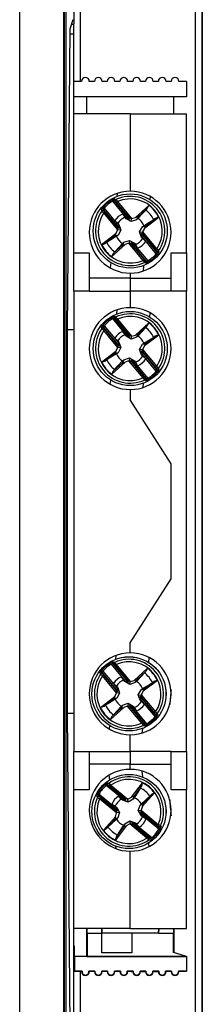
# Model space of a CAD drawing. Header units: millimetres. Extents: x 0 to 1189, y 0 to 841.
# Tile 9 of 20: x 380 to 395, y 568 to 645. Entities that reach past the tile are written whole.
import ezdxf

# ---------------------------------------------------------------- set-up
doc = ezdxf.new("R2010")
doc.units = ezdxf.units.MM

msp = doc.modelspace()

# ---------------------------------------------------------------- linework, layer by layer
at = {"color": 7, "linetype": 'Continuous', "lineweight": 25}
for p, q in [((394.655, 712.511), (394.655, 498.222)), ((394.122, 513.867), (394.122, 696.867)), ((394.615, 696.867), (394.615, 513.867)), ((383.867, 533.123), (383.867, 678.376)), ((380.367, 533.025), (380.367, 677.709)), ((383.821, 533.123), (383.821, 677.727)), ((383.983, 677.734), (383.983, 532.999)), ((384.615, 652.223), (384.615, 644.257)), ((384.534, 644.589), (384.288, 643.85)), ((384.288, 643.85), (384.083, 620.367)), ((384.615, 643.472), (384.615, 644.257)), ((384.285, 643.473), (384.615, 643.472)), ((384.615, 626.367), (384.615, 643.472)), ((385.215, 639.767), (384.615, 639.767)), ((386.215, 639.767), (385.815, 639.767)), ((387.215, 639.767), (386.815, 639.767)), ((388.215, 639.767), (387.815, 639.767)), ((389.215, 639.767), (388.815, 639.767)), ((390.215, 639.767), (389.815, 639.767)), ((391.215, 639.767), (390.815, 639.767)), ((392.215, 639.767), (391.815, 639.767)), ((393.415, 639.767), (392.815, 639.767)), ((393.415, 639.767), (393.415, 638.567)), ((393.415, 638.567), (384.615, 638.567)), ((385.615, 637.217), (385.615, 638.567)), ((392.415, 637.217), (392.415, 638.567)), ((389.015, 637.217), (384.615, 637.217)), ((389.015, 637.217), (389.015, 631.167)), ((389.015, 637.217), (393.415, 637.217)), ((393.415, 626.367), (393.415, 637.217)), ((386.898, 629.912), (386.973, 629.847)), ((386.973, 629.847), (388.087, 628.505)), ((387.593, 630.489), (387.644, 630.403)), ((388.757, 629.061), (387.644, 630.403)), ((387.757, 630.422), (388.97, 628.96)), ((387.864, 630.379), (387.757, 630.422)), ((387.935, 630.301), (388.012, 630.365)), ((388.922, 629.111), (387.935, 630.301)), ((388.012, 630.365), (389.118, 629.031)), ((389.423, 629.124), (390.467, 630.069)), ((386.933, 629.739), (386.956, 629.626)), ((388.146, 628.277), (386.933, 629.739)), ((386.942, 629.478), (387.019, 629.542)), ((388.049, 628.144), (386.942, 629.478)), ((387.019, 629.542), (388.006, 628.352)), ((388.436, 629.409), (388.663, 629.11)), ((388.607, 629.136), (388.436, 629.409)), ((388.688, 629.023), (388.607, 629.136)), ((388.688, 629.023), (388.663, 629.11)), ((388.663, 629.11), (388.757, 629.061)), ((389.105, 629.026), (388.922, 629.111)), ((388.97, 628.96), (388.922, 629.111)), ((389.118, 629.031), (389.423, 629.124)), ((389.63, 629.177), (389.423, 629.124)), ((389.514, 628.946), (389.63, 629.177)), ((390.327, 629.808), (389.63, 629.177)), ((391.252, 629.123), (390.13, 628.272)), ((388.055, 628.606), (387.803, 628.885)), ((387.803, 628.885), (388.04, 628.666)), ((388.006, 628.352), (388.056, 628.156)), ((388.006, 628.352), (388.146, 628.277)), ((388.04, 628.666), (388.136, 628.566)), ((388.087, 628.505), (388.055, 628.606)), ((388.136, 628.566), (388.055, 628.606)), ((388.087, 628.505), (388.146, 628.277)), ((388.136, 628.566), (388.284, 628.135)), ((389.084, 628.799), (388.688, 629.023)), ((388.97, 628.96), (388.757, 629.061)), ((389.084, 628.799), (389.105, 629.026)), ((389.514, 628.946), (389.084, 628.799)), ((389.118, 629.031), (389.105, 629.026)), ((389.615, 629.042), (389.514, 628.946)), ((389.747, 627.999), (389.972, 628.394)), ((389.972, 628.394), (390.085, 628.476)), ((389.972, 628.394), (390.22, 628.466)), ((390.13, 628.272), (390.22, 628.466)), ((390.22, 628.466), (390.969, 629.034)), ((386.779, 627.011), (387.901, 627.862)), ((387.811, 627.668), (387.062, 627.1)), ((387.901, 627.862), (387.811, 627.668)), ((388.059, 627.739), (387.811, 627.668)), ((387.901, 627.862), (388.049, 628.144)), ((388.059, 627.739), (387.946, 627.658)), ((388.056, 628.156), (388.049, 628.144)), ((388.284, 628.135), (388.056, 628.156)), ((388.284, 628.135), (388.059, 627.739)), ((389.747, 627.999), (389.975, 627.977)), ((389.895, 627.568), (389.747, 627.999)), ((389.944, 627.629), (389.885, 627.857)), ((390.025, 627.782), (389.885, 627.857)), ((389.885, 627.857), (391.098, 626.395)), ((389.895, 627.568), (389.975, 627.527)), ((389.991, 627.467), (389.895, 627.568)), ((389.944, 627.629), (389.975, 627.527)), ((391.057, 626.287), (389.944, 627.629)), ((389.975, 627.977), (389.982, 627.99)), ((390.025, 627.782), (389.975, 627.977)), ((390.13, 628.272), (389.982, 627.99)), ((389.982, 627.99), (391.088, 626.655)), ((391.012, 626.592), (390.025, 627.782)), ((388.608, 627.01), (387.564, 626.064)), ((387.704, 626.326), (388.4, 626.957)), ((387.803, 626.426), (388.416, 627.091)), ((388.516, 627.187), (388.4, 626.957)), ((388.4, 626.957), (388.608, 627.01)), ((388.516, 627.187), (388.947, 627.335)), ((388.912, 627.103), (388.608, 627.01)), ((388.912, 627.103), (388.926, 627.107)), ((390.019, 625.769), (388.912, 627.103)), ((388.947, 627.335), (388.926, 627.107)), ((388.926, 627.107), (389.109, 627.022)), ((388.947, 627.335), (389.343, 627.11)), ((389.061, 627.174), (389.274, 627.073)), ((389.061, 627.174), (389.109, 627.022)), ((390.274, 625.711), (389.061, 627.174)), ((389.109, 627.022), (390.096, 625.832)), ((389.368, 627.024), (389.274, 627.073)), ((389.274, 627.073), (390.387, 625.731)), ((389.343, 627.11), (389.368, 627.024)), ((389.595, 626.724), (389.368, 627.024)), ((389.424, 626.997), (389.595, 626.724)), ((389.975, 627.527), (390.228, 627.249)), ((390.228, 627.249), (389.991, 627.467)), ((384.615, 623.367), (384.615, 626.367)), ((384.615, 626.367), (385.815, 626.367)), ((385.815, 626.367), (385.815, 623.367)), ((391.088, 626.655), (391.012, 626.592)), ((391.057, 626.287), (391.133, 626.221)), ((391.098, 626.395), (391.075, 626.508)), ((392.215, 626.367), (393.415, 626.367)), ((392.215, 623.367), (392.215, 626.367)), ((393.415, 626.367), (393.415, 623.367)), ((390.096, 625.832), (390.019, 625.769)), ((390.167, 625.755), (390.274, 625.711)), ((390.387, 625.731), (390.438, 625.645)), ((389.015, 624.767), (389.015, 624.367)), ((389.015, 624.367), (385.815, 624.367)), ((389.015, 624.367), (389.015, 623.367)), ((389.015, 624.367), (392.215, 624.367)), ((385.815, 623.367), (384.615, 623.367)), ((384.615, 623.367), (384.615, 587.367)), ((385.815, 623.367), (389.015, 623.367)), ((389.015, 623.367), (389.015, 622.067)), ((392.215, 623.367), (389.015, 623.367)), ((393.415, 623.367), (392.215, 623.367)), ((393.415, 587.367), (393.415, 623.367)), ((386.973, 620.655), (386.898, 620.721)), ((386.973, 620.655), (388.087, 619.313)), ((387.644, 621.211), (387.593, 621.297)), ((388.757, 619.869), (387.644, 621.211)), ((387.757, 621.231), (388.97, 619.769)), ((387.864, 621.187), (387.757, 621.231)), ((387.935, 621.11), (388.012, 621.174)), ((388.922, 619.92), (387.935, 621.11)), ((388.012, 621.174), (389.118, 619.839)), ((389.423, 619.932), (390.467, 620.878)), ((390.327, 620.617), (389.63, 619.985)), ((384.083, 620.367), (384.083, 590.367)), ((384.083, 620.367), (384.615, 620.367)), ((386.933, 620.547), (386.956, 620.435)), ((388.146, 619.085), (386.933, 620.547)), ((386.942, 620.287), (387.019, 620.351)), ((388.049, 618.952), (386.942, 620.287)), ((387.019, 620.351), (388.006, 619.16)), ((388.436, 620.218), (388.663, 619.918)), ((388.607, 619.945), (388.436, 620.218)), ((388.688, 619.832), (388.663, 619.918)), ((388.663, 619.918), (388.757, 619.869)), ((389.084, 619.607), (388.688, 619.832)), ((388.97, 619.769), (388.757, 619.869)), ((389.105, 619.835), (388.922, 619.92)), ((388.97, 619.769), (388.922, 619.92)), ((389.084, 619.607), (389.105, 619.835)), ((389.118, 619.839), (389.105, 619.835)), ((389.118, 619.839), (389.423, 619.932)), ((389.63, 619.985), (389.423, 619.932)), ((389.514, 619.755), (389.63, 619.985)), ((390.228, 620.516), (389.615, 619.851)), ((391.252, 619.931), (390.13, 619.081)), ((390.22, 619.274), (390.969, 619.843)), ((388.055, 619.415), (387.803, 619.693)), ((387.803, 619.693), (388.04, 619.475)), ((388.006, 619.16), (388.056, 618.965)), ((388.006, 619.16), (388.146, 619.085)), ((388.04, 619.475), (388.136, 619.374)), ((388.087, 619.313), (388.055, 619.415)), ((388.136, 619.374), (388.055, 619.415)), ((388.087, 619.313), (388.146, 619.085)), ((388.136, 619.374), (388.284, 618.944)), ((389.514, 619.755), (389.084, 619.607)), ((389.747, 618.807), (389.972, 619.203)), ((389.972, 619.203), (390.085, 619.284)), ((389.972, 619.203), (390.22, 619.274)), ((390.13, 619.081), (389.982, 618.798)), ((390.13, 619.081), (390.22, 619.274)), ((386.779, 617.819), (387.901, 618.67)), ((387.811, 618.476), (387.062, 617.908)), ((387.901, 618.67), (387.811, 618.476)), ((388.059, 618.548), (387.811, 618.476)), ((387.901, 618.67), (388.049, 618.952)), ((388.059, 618.548), (387.946, 618.467)), ((388.056, 618.965), (388.049, 618.952)), ((388.284, 618.944), (388.056, 618.965)), ((388.284, 618.944), (388.059, 618.548)), ((389.747, 618.807), (389.975, 618.786)), ((389.895, 618.376), (389.747, 618.807)), ((389.944, 618.438), (389.885, 618.666)), ((390.025, 618.59), (389.885, 618.666)), ((389.885, 618.666), (391.098, 617.203)), ((389.895, 618.376), (389.975, 618.336)), ((389.991, 618.276), (389.895, 618.376)), ((389.944, 618.438), (389.975, 618.336)), ((391.057, 617.095), (389.944, 618.438)), ((389.975, 618.786), (389.982, 618.798)), ((390.025, 618.59), (389.975, 618.786)), ((389.975, 618.336), (390.228, 618.057)), ((389.982, 618.798), (391.088, 617.464)), ((391.012, 617.4), (390.025, 618.59)), ((388.608, 617.818), (387.564, 616.873)), ((387.704, 617.134), (388.4, 617.765)), ((388.516, 617.996), (388.4, 617.765)), ((388.4, 617.765), (388.608, 617.818)), ((388.416, 617.9), (388.516, 617.996)), ((388.516, 617.996), (388.947, 618.144)), ((388.912, 617.912), (388.608, 617.818)), ((388.912, 617.912), (388.926, 617.916)), ((390.019, 616.577), (388.912, 617.912)), ((388.947, 618.144), (388.926, 617.916)), ((388.926, 617.916), (389.109, 617.831)), ((388.947, 618.144), (389.343, 617.919)), ((389.061, 617.982), (389.274, 617.882)), ((389.061, 617.982), (389.109, 617.831)), ((390.274, 616.52), (389.061, 617.982)), ((389.109, 617.831), (390.096, 616.641)), ((389.368, 617.832), (389.274, 617.882)), ((389.274, 617.882), (390.387, 616.539)), ((389.343, 617.919), (389.368, 617.832)), ((389.343, 617.919), (389.424, 617.806)), ((389.595, 617.533), (389.368, 617.832)), ((389.424, 617.806), (389.595, 617.533)), ((390.228, 618.057), (389.991, 618.276)), ((391.088, 617.464), (391.012, 617.4)), ((391.133, 617.03), (391.057, 617.095)), ((391.098, 617.203), (391.075, 617.316)), ((390.096, 616.641), (390.019, 616.577)), ((390.167, 616.563), (390.274, 616.52)), ((390.438, 616.454), (390.387, 616.539)), ((389.015, 615.667), (389.015, 614.867)), ((392.215, 609.867), (389.015, 614.867)), ((392.215, 600.867), (392.215, 609.867)), ((389.015, 595.867), (392.215, 600.867)), ((389.015, 595.067), (389.015, 595.867)), ((386.798, 593.712), (386.873, 593.647)), ((387.493, 594.289), (387.544, 594.203)), ((388.657, 592.861), (387.544, 594.203)), ((387.657, 594.222), (388.87, 592.76)), ((387.764, 594.179), (387.657, 594.222)), ((387.835, 594.101), (387.912, 594.165)), ((388.822, 592.911), (387.835, 594.101)), ((387.912, 594.165), (389.018, 592.831)), ((389.323, 592.924), (390.367, 593.869)), ((386.833, 593.539), (386.856, 593.426)), ((388.046, 592.077), (386.833, 593.539)), ((386.842, 593.278), (386.919, 593.342)), ((387.949, 591.944), (386.842, 593.278)), ((386.873, 593.647), (387.987, 592.305)), ((386.919, 593.342), (387.906, 592.152)), ((388.507, 592.936), (388.336, 593.209)), ((388.336, 593.209), (388.563, 592.91)), ((388.588, 592.823), (388.507, 592.936)), ((388.588, 592.823), (388.563, 592.91)), ((388.563, 592.91), (388.657, 592.861)), ((389.005, 592.826), (388.822, 592.911)), ((388.87, 592.76), (388.822, 592.911)), ((389.018, 592.831), (389.323, 592.924)), ((389.53, 592.977), (389.323, 592.924)), ((389.414, 592.746), (389.53, 592.977)), ((390.227, 593.608), (389.53, 592.977)), ((391.152, 592.923), (390.03, 592.072)), ((387.703, 592.685), (387.94, 592.466)), ((387.955, 592.406), (387.703, 592.685)), ((387.906, 592.152), (387.956, 591.956)), ((387.906, 592.152), (388.046, 592.077)), ((387.94, 592.466), (388.036, 592.366)), ((387.987, 592.305), (387.955, 592.406)), ((388.036, 592.366), (387.955, 592.406)), ((387.987, 592.305), (388.046, 592.077)), ((388.036, 592.366), (388.184, 591.935)), ((388.984, 592.599), (388.588, 592.823)), ((388.87, 592.76), (388.657, 592.861)), ((388.984, 592.599), (389.005, 592.826)), ((389.414, 592.746), (388.984, 592.599)), ((389.018, 592.831), (389.005, 592.826)), ((389.515, 592.842), (389.414, 592.746)), ((389.647, 591.799), (389.872, 592.194)), ((389.872, 592.194), (389.985, 592.276)), ((389.872, 592.194), (390.12, 592.266)), ((390.03, 592.072), (390.12, 592.266)), ((390.12, 592.266), (390.869, 592.834)), ((386.679, 590.811), (387.801, 591.662)), ((387.711, 591.468), (386.962, 590.9)), ((387.801, 591.662), (387.711, 591.468)), ((387.959, 591.539), (387.711, 591.468)), ((387.801, 591.662), (387.949, 591.944)), ((387.959, 591.539), (387.846, 591.458)), ((387.956, 591.956), (387.949, 591.944)), ((388.184, 591.935), (387.956, 591.956)), ((388.184, 591.935), (387.959, 591.539)), ((389.647, 591.799), (389.875, 591.777)), ((389.795, 591.368), (389.647, 591.799)), ((389.844, 591.429), (389.785, 591.657)), ((389.925, 591.582), (389.785, 591.657)), ((389.785, 591.657), (390.998, 590.195)), ((389.795, 591.368), (389.875, 591.327)), ((389.891, 591.267), (389.795, 591.368)), ((389.844, 591.429), (389.875, 591.327)), ((390.957, 590.087), (389.844, 591.429)), ((389.875, 591.777), (389.882, 591.79)), ((389.925, 591.582), (389.875, 591.777)), ((390.03, 592.072), (389.882, 591.79)), ((389.882, 591.79), (390.988, 590.455)), ((390.912, 590.392), (389.925, 591.582)), ((388.508, 590.81), (387.464, 589.864)), ((387.604, 590.126), (388.3, 590.757)), ((387.703, 590.226), (388.316, 590.891)), ((388.416, 590.987), (388.3, 590.757)), ((388.3, 590.757), (388.508, 590.81)), ((388.416, 590.987), (388.847, 591.135)), ((388.812, 590.903), (388.508, 590.81)), ((388.812, 590.903), (388.826, 590.907)), ((389.919, 589.569), (388.812, 590.903)), ((388.847, 591.135), (388.826, 590.907)), ((388.826, 590.907), (389.009, 590.822)), ((388.847, 591.135), (389.243, 590.91)), ((388.961, 590.974), (389.174, 590.873)), ((388.961, 590.974), (389.009, 590.822)), ((390.174, 589.511), (388.961, 590.974)), ((389.009, 590.822), (389.996, 589.632)), ((389.268, 590.824), (389.174, 590.873)), ((389.174, 590.873), (390.287, 589.531)), ((389.243, 590.91), (389.268, 590.824)), ((389.495, 590.524), (389.268, 590.824)), ((389.324, 590.797), (389.495, 590.524)), ((389.875, 591.327), (390.128, 591.049)), ((390.128, 591.049), (389.891, 591.267)), ((384.083, 590.367), (384.445, 548.867)), ((384.083, 590.367), (384.615, 590.367)), ((390.988, 590.455), (390.912, 590.392)), ((390.957, 590.087), (391.033, 590.021)), ((390.998, 590.195), (390.975, 590.308)), ((389.996, 589.632), (389.919, 589.569)), ((390.067, 589.555), (390.174, 589.511)), ((390.287, 589.531), (390.338, 589.445)), ((389.015, 587.367), (389.015, 588.667)), ((384.615, 584.367), (384.615, 587.367)), ((384.615, 587.367), (385.815, 587.367)), ((385.815, 587.367), (385.815, 584.367)), ((385.815, 587.367), (389.015, 587.367)), ((389.015, 587.367), (389.015, 586.367)), ((392.215, 587.367), (389.015, 587.367)), ((392.215, 587.367), (393.415, 587.367)), ((392.215, 584.367), (392.215, 587.367)), ((393.415, 587.367), (393.415, 584.367)), ((389.015, 586.367), (385.815, 586.367)), ((389.015, 585.967), (389.015, 586.367)), ((389.015, 586.367), (392.215, 586.367)), ((387.07, 584.784), (387.135, 584.709)), ((388.478, 583.596), (387.135, 584.709)), ((387.243, 584.749), (388.706, 583.536)), ((387.356, 584.726), (387.243, 584.749)), ((387.44, 584.663), (387.504, 584.74)), ((388.63, 583.676), (387.44, 584.663)), ((387.504, 584.74), (388.838, 583.633)), ((389.121, 583.781), (389.971, 584.903)), ((389.883, 584.62), (389.314, 583.871)), ((385.815, 584.367), (384.615, 584.367)), ((384.615, 548.867), (384.615, 584.367)), ((386.494, 584.089), (386.579, 584.038)), ((386.56, 583.925), (386.603, 583.818)), ((388.022, 582.712), (386.56, 583.925)), ((386.579, 584.038), (387.922, 582.925)), ((386.617, 583.671), (386.681, 583.747)), ((387.952, 582.564), (386.617, 583.671)), ((386.681, 583.747), (387.871, 582.76)), ((388.316, 583.642), (388.097, 583.879)), ((388.097, 583.879), (388.376, 583.627)), ((388.416, 583.546), (388.316, 583.642)), ((388.826, 583.626), (388.63, 583.676)), ((388.706, 583.536), (388.63, 583.676)), ((388.838, 583.633), (389.121, 583.781)), ((389.314, 583.871), (389.121, 583.781)), ((389.243, 583.623), (389.314, 583.871)), ((389.324, 583.736), (389.243, 583.623)), ((390.918, 584.118), (389.972, 583.074)), ((390.025, 583.282), (390.657, 583.978)), ((393.415, 584.367), (392.215, 584.367)), ((393.415, 573.517), (393.415, 584.367)), ((387.573, 583.247), (387.846, 583.076)), ((387.872, 583.019), (387.573, 583.247)), ((387.846, 583.076), (387.959, 582.994)), ((387.922, 582.925), (387.872, 583.019)), ((387.959, 582.994), (387.872, 583.019)), ((387.922, 582.925), (388.022, 582.712)), ((387.959, 582.994), (388.184, 582.599)), ((388.416, 583.546), (388.376, 583.627)), ((388.376, 583.627), (388.478, 583.596)), ((388.847, 583.399), (388.416, 583.546)), ((388.706, 583.536), (388.478, 583.596)), ((388.838, 583.633), (388.826, 583.626)), ((388.847, 583.399), (388.826, 583.626)), ((389.243, 583.623), (388.847, 583.399)), ((389.647, 582.735), (389.795, 583.166)), ((389.795, 583.166), (390.025, 583.282)), ((389.795, 583.166), (389.891, 583.266)), ((389.972, 583.074), (389.879, 582.77)), ((389.972, 583.074), (390.025, 583.282)), ((386.913, 581.216), (387.858, 582.259)), ((387.858, 582.259), (387.805, 582.052)), ((388.036, 582.168), (387.805, 582.052)), ((387.858, 582.259), (387.952, 582.564)), ((387.871, 582.76), (387.956, 582.577)), ((387.871, 582.76), (388.022, 582.712)), ((388.036, 582.168), (387.94, 582.067)), ((387.956, 582.577), (387.952, 582.564)), ((388.184, 582.599), (387.956, 582.577)), ((388.184, 582.599), (388.036, 582.168)), ((389.647, 582.735), (389.875, 582.756)), ((389.872, 582.339), (389.647, 582.735)), ((389.909, 582.408), (389.809, 582.621)), ((389.96, 582.573), (389.809, 582.621)), ((389.809, 582.621), (391.271, 581.408)), ((389.872, 582.339), (389.959, 582.314)), ((389.985, 582.258), (389.872, 582.339)), ((389.875, 582.756), (389.879, 582.77)), ((389.96, 582.573), (389.875, 582.756)), ((389.879, 582.77), (391.214, 581.663)), ((389.909, 582.408), (389.959, 582.314)), ((391.251, 581.295), (389.909, 582.408)), ((389.959, 582.314), (390.258, 582.087)), ((391.15, 581.586), (389.96, 582.573)), ((390.258, 582.087), (389.985, 582.258)), ((387.805, 582.052), (387.174, 581.355)), ((388.71, 581.553), (387.859, 580.431)), ((387.948, 580.713), (388.516, 581.462)), ((388.027, 580.83), (388.507, 581.597)), ((388.588, 581.71), (388.516, 581.462)), ((388.516, 581.462), (388.71, 581.553)), ((388.588, 581.71), (388.984, 581.935)), ((388.992, 581.701), (388.71, 581.553)), ((388.984, 581.935), (389.005, 581.707)), ((388.984, 581.935), (389.414, 581.787)), ((388.992, 581.701), (389.005, 581.707)), ((390.327, 580.594), (388.992, 581.701)), ((389.005, 581.707), (389.201, 581.658)), ((389.125, 581.797), (389.353, 581.738)), ((389.125, 581.797), (389.201, 581.658)), ((390.588, 580.584), (389.125, 581.797)), ((389.201, 581.658), (390.391, 580.671)), ((389.455, 581.707), (389.353, 581.738)), ((389.353, 581.738), (390.695, 580.625)), ((389.414, 581.787), (389.455, 581.707)), ((389.733, 581.454), (389.455, 581.707)), ((389.515, 581.691), (389.733, 581.454)), ((391.214, 581.663), (391.15, 581.586)), ((391.271, 581.408), (391.227, 581.515)), ((390.391, 580.671), (390.327, 580.594)), ((390.475, 580.608), (390.588, 580.584)), ((390.695, 580.625), (390.761, 580.55)), ((391.251, 581.295), (391.337, 581.245)), ((389.015, 573.517), (389.015, 579.567)), ((389.015, 573.517), (384.615, 573.517)), ((385.631, 571.328), (385.631, 573.517)), ((385.637, 573.148), (385.638, 573.517)), ((385.637, 573.148), (385.637, 571.322)), ((385.637, 573.148), (386.791, 573.148)), ((386.79, 573.517), (386.791, 573.148)), ((386.791, 573.148), (386.79, 573.517)), ((386.791, 571.623), (386.791, 573.148)), ((386.791, 571.623), (386.791, 573.148)), ((389.14, 573.148), (386.791, 573.148)), ((389.015, 573.517), (393.415, 573.517)), ((391.24, 573.162), (389.14, 573.157)), ((389.14, 573.157), (389.14, 573.148)), ((389.14, 573.157), (389.14, 571.623)), ((389.14, 573.148), (389.14, 571.623)), ((391.24, 573.148), (391.241, 573.517)), ((391.241, 573.517), (391.24, 573.162)), ((391.24, 573.162), (391.24, 573.148)), ((391.24, 573.148), (392.394, 573.148)), ((392.393, 573.517), (392.394, 573.148)), ((392.394, 571.648), (392.394, 573.148)), ((392.415, 573.517), (392.415, 571.641)), ((384.635, 572.167), (384.615, 572.167)), ((384.615, 572.156), (384.624, 572.156)), ((384.624, 572.156), (384.635, 572.167)), ((384.624, 572.156), (384.624, 571.348)), ((384.635, 571.328), (384.635, 572.167)), ((384.615, 571.339), (384.624, 571.348)), ((384.635, 571.328), (384.644, 571.319)), ((385.631, 571.328), (384.635, 571.328)), ((385.631, 571.328), (385.637, 571.322)), ((385.637, 571.322), (393.409, 571.322)), ((386.791, 571.623), (386.791, 571.623)), ((389.14, 571.623), (386.791, 571.623)), ((389.14, 571.623), (386.791, 571.623)), ((389.14, 571.623), (389.14, 571.623)), ((393.335, 571.365), (392.394, 571.648)), ((393.335, 571.365), (393.409, 571.365)), ((393.409, 571.322), (393.409, 571.365)), ((393.409, 571.322), (393.415, 571.319)), ((384.644, 571.319), (384.644, 570.176)), ((393.415, 571.319), (384.644, 571.319)), ((393.415, 571.319), (393.415, 570.176)), ((384.644, 570.176), (384.615, 570.148)), ((385.215, 570.148), (384.615, 570.148)), ((385.246, 570.176), (384.644, 570.176)), ((386.246, 570.176), (385.785, 570.176)), ((386.215, 570.148), (385.815, 570.148)), ((387.246, 570.176), (386.785, 570.176)), ((387.215, 570.148), (386.815, 570.148)), ((388.246, 570.176), (387.785, 570.176)), ((388.215, 570.148), (387.815, 570.148)), ((389.246, 570.176), (388.785, 570.176)), ((389.215, 570.148), (388.815, 570.148)), ((389.092, 570.17), (389.239, 570.17)), ((389.092, 570.155), (389.092, 570.17)), ((389.092, 570.155), (389.223, 570.155)), ((390.246, 570.176), (389.785, 570.176)), ((389.792, 570.17), (390.239, 570.17)), ((389.808, 570.155), (390.223, 570.155)), ((390.215, 570.148), (389.815, 570.148)), ((391.246, 570.176), (390.785, 570.176)), ((390.792, 570.17), (391.239, 570.17)), ((390.808, 570.155), (391.223, 570.155)), ((391.215, 570.148), (390.815, 570.148)), ((392.246, 570.176), (391.785, 570.176)), ((391.792, 570.17), (391.838, 570.17)), ((391.808, 570.155), (391.838, 570.155)), ((392.215, 570.148), (391.815, 570.148)), ((391.838, 570.155), (391.838, 570.17)), ((393.415, 570.176), (392.785, 570.176)), ((393.358, 570.148), (392.815, 570.148)), ((393.415, 570.176), (393.358, 570.148))]:
    msp.add_line(p, q, dxfattribs=at)
at = {"color": 1, "linetype": 'Continuous', "lineweight": 25}
for p, q in [((385.109, 696.867), (385.109, 639.767)), ((387.989, 630.998), (387.967, 630.771)), ((390.567, 630.765), (390.545, 630.53)), ((387.486, 625.603), (387.446, 625.178)), ((390.063, 625.363), (390.023, 624.93)), ((387.967, 621.579), (387.997, 621.901)), ((390.545, 621.339), (390.575, 621.661)), ((387.454, 616.074), (387.486, 616.412)), ((390.032, 615.832), (390.063, 616.171)), ((387.895, 594.864), (387.867, 594.571)), ((390.481, 594.712), (390.445, 594.33)), ((387.386, 589.403), (387.36, 589.128)), ((389.963, 589.163), (389.93, 588.8)), ((387.351, 585.5), (387.386, 585.13)), ((389.92, 585.836), (389.963, 585.371)), ((387.867, 579.963), (387.885, 579.773)), ((390.445, 580.203), (390.472, 579.917)), ((385.109, 570.148), (385.109, 513.867))]:
    msp.add_line(p, q, dxfattribs=at)
at = {"color": 7, "linetype": 'Continuous', "lineweight": 25, "flags": 128}
for points in [[(387.79, 630.576), (387.812, 630.567), (387.9, 630.533)], [(386.798, 629.619), (386.793, 629.643), (386.776, 629.735)], [(390.228, 629.707), (389.972, 629.43), (389.615, 629.042)], [(390.228, 629.707), (390.303, 629.784), (390.327, 629.808)], [(390.085, 628.476), (390.532, 628.755), (390.852, 628.955)], [(390.969, 629.034), (390.951, 629.021), (390.852, 628.955)], [(387.946, 627.658), (387.499, 627.378), (387.179, 627.178)], [(387.062, 627.1), (387.08, 627.112), (387.179, 627.178)], [(388.416, 627.091), (388.459, 627.133), (388.516, 627.187)], [(389.343, 627.11), (389.389, 627.046), (389.424, 626.997)], [(387.803, 626.426), (387.728, 626.35), (387.704, 626.326)], [(391.233, 626.514), (391.238, 626.49), (391.254, 626.399)], [(390.241, 625.558), (390.218, 625.566), (390.131, 625.6)], [(387.79, 621.384), (387.812, 621.376), (387.9, 621.342)], [(390.228, 620.516), (390.303, 620.593), (390.327, 620.617)], [(386.798, 620.428), (386.793, 620.452), (386.776, 620.543)], [(388.688, 619.832), (388.641, 619.896), (388.607, 619.945)], [(389.615, 619.851), (389.572, 619.81), (389.514, 619.755)], [(390.969, 619.843), (390.951, 619.83), (390.852, 619.764)], [(390.085, 619.284), (390.532, 619.564), (390.852, 619.764)], [(387.946, 618.467), (387.499, 618.187), (387.179, 617.987)], [(387.062, 617.908), (387.08, 617.921), (387.179, 617.987)], [(387.803, 617.235), (388.058, 617.512), (388.416, 617.9)], [(387.803, 617.235), (387.728, 617.158), (387.704, 617.134)], [(391.233, 617.323), (391.238, 617.299), (391.254, 617.207)], [(390.241, 616.367), (390.218, 616.375), (390.131, 616.409)], [(387.69, 594.376), (387.712, 594.367), (387.8, 594.333)], [(386.698, 593.419), (386.693, 593.443), (386.676, 593.535)], [(390.128, 593.507), (389.872, 593.23), (389.515, 592.842)], [(390.128, 593.507), (390.203, 593.584), (390.227, 593.608)], [(389.985, 592.276), (390.432, 592.555), (390.752, 592.755)], [(390.869, 592.834), (390.851, 592.821), (390.752, 592.755)], [(387.846, 591.458), (387.399, 591.178), (387.079, 590.978)], [(386.962, 590.9), (386.98, 590.912), (387.079, 590.978)], [(388.316, 590.891), (388.359, 590.933), (388.416, 590.987)], [(389.243, 590.91), (389.289, 590.846), (389.324, 590.797)], [(387.703, 590.226), (387.628, 590.15), (387.604, 590.126)], [(391.133, 590.314), (391.138, 590.29), (391.154, 590.199)], [(390.141, 589.358), (390.118, 589.366), (390.031, 589.4)], [(387.248, 584.906), (387.271, 584.902), (387.363, 584.884)], [(389.804, 584.503), (389.604, 584.183), (389.324, 583.736)], [(389.804, 584.503), (389.863, 584.592), (389.883, 584.62)], [(386.449, 583.783), (386.44, 583.805), (386.407, 583.892)], [(389.891, 583.266), (390.278, 583.624), (390.556, 583.879)], [(390.657, 583.978), (390.641, 583.963), (390.556, 583.879)], [(387.174, 581.355), (387.19, 581.371), (387.275, 581.454)], [(387.94, 582.067), (387.552, 581.71), (387.275, 581.454)], [(388.507, 581.597), (388.541, 581.646), (388.588, 581.71)], [(389.414, 581.787), (389.472, 581.733), (389.515, 581.691)], [(391.382, 581.551), (391.391, 581.528), (391.424, 581.442)], [(388.027, 580.83), (387.968, 580.741), (387.948, 580.713)], [(390.583, 580.428), (390.56, 580.432), (390.468, 580.449)], [(389.215, 570.148), (389.217, 570.149), (389.223, 570.155)], [(389.239, 570.17), (389.24, 570.172), (389.246, 570.176)], [(389.792, 570.17), (389.79, 570.172), (389.785, 570.176)], [(389.815, 570.148), (389.814, 570.149), (389.808, 570.155)], [(390.215, 570.148), (390.217, 570.149), (390.223, 570.155)], [(390.239, 570.17), (390.24, 570.172), (390.246, 570.176)], [(390.792, 570.17), (390.79, 570.172), (390.785, 570.176)], [(390.815, 570.148), (390.814, 570.149), (390.808, 570.155)], [(391.215, 570.148), (391.217, 570.149), (391.223, 570.155)], [(391.239, 570.17), (391.24, 570.172), (391.246, 570.176)], [(391.792, 570.17), (391.79, 570.172), (391.785, 570.176)], [(391.815, 570.148), (391.814, 570.149), (391.808, 570.155)]]:
    msp.add_lwpolyline(points, dxfattribs=at)
at = {"color": 7, "linetype": 'Continuous', "lineweight": 25}
for centre, radius in [((389.015, 628.067), 2.9), ((389.015, 628.067), 2.899), ((389.015, 618.875), 2.9), ((389.015, 618.875), 2.899), ((388.915, 591.867), 2.9), ((388.915, 591.867), 2.899), ((388.915, 582.667), 2.9), ((388.915, 582.667), 2.899)]:
    msp.add_circle(centre, radius, dxfattribs=at)
for centre, radius, start, end in [((385.515, 639.767), 0.3, 0, 180), ((386.515, 639.767), 0.3, 0, 180), ((387.515, 639.767), 0.3, 0, 180), ((388.515, 639.767), 0.3, 0, 180), ((389.515, 639.767), 0.3, 0, 180), ((390.515, 639.767), 0.3, 0, 180), ((391.515, 639.767), 0.3, 0, 180), ((392.515, 639.767), 0.3, 0, 180), ((389.015, 627.967), 3.2, 90, 270), ((389.015, 628.067), 2.707, 325.00428, 114.341), ((389.015, 627.967), 3.2, 270, 90), ((387.298, 629.507), 0.57, 134.61948, 156.41282), ((389.015, 628.067), 2.809, 120.42248, 138.92281), ((387.107, 629.735), 0.174, 140.24135, 178.78796), ((389.015, 628.067), 2.709, 120.42248, 138.92281), ((387.933, 629.986), 0.606, 103.59888, 124.05939), ((387.736, 630.207), 0.217, 84.43192, 115.22935), ((387.835, 630.486), 0.1, 116.43002, 219.16941), ((387.942, 630.442), 0.1, 114.76396, 219.15149), ((387.435, 629.915), 0.631, 37.68993, 47.23421), ((386.196, 629.278), 2.117, 30.90705, 36.3802), ((389.015, 628.067), 2.508, 325.7507, 113.59458), ((389.453, 630.443), 1.08, 324.01022, 339.76657), ((389.015, 628.067), 2.473, 25.27844, 54.06684), ((389.015, 628.067), 2.707, 145.00428, 294.341), ((389.015, 628.067), 2.508, 145.7507, 293.59458), ((386.856, 629.674), 0.1, 40.17588, 142.91527), ((386.88, 629.561), 0.1, 40.1938, 144.58132), ((387.885, 630.589), 1.456, 221.72279, 229.68053), ((387.438, 629.922), 0.566, 211.55702, 222.20941), ((389.015, 628.067), 1.463, 113.35622, 145.98906), ((389.015, 628.067), 1.145, 110.92036, 148.42493), ((389.015, 628.067), 2.04, 25.81618, 53.5291), ((391.431, 628.058), 1.08, 99.57871, 115.33507), ((389.015, 628.067), 1.145, 20.92036, 58.42493), ((389.015, 628.067), 1.145, 200.92036, 238.42493), ((386.6, 628.076), 1.08, 279.57871, 295.33507), ((389.015, 628.067), 2.473, 205.27844, 234.06684), ((389.015, 628.067), 2.04, 205.81618, 233.5291), ((389.015, 628.067), 1.145, 290.92036, 328.42493), ((389.015, 628.067), 1.463, 293.35622, 325.98906), ((388.577, 625.691), 1.08, 144.01022, 159.76657), ((389.015, 628.067), 2.709, 300.42248, 318.92281), ((389.015, 628.067), 2.809, 300.42248, 318.92281), ((390.592, 626.211), 0.566, 31.55702, 42.20941), ((390.923, 626.398), 0.174, 320.24135, 358.78796), ((391.151, 626.572), 0.1, 220.1938, 324.58132), ((390.146, 625.545), 1.456, 41.72279, 49.68053), ((391.174, 626.459), 0.1, 220.17588, 322.91527), ((390.732, 626.627), 0.57, 314.61948, 336.41282), ((391.835, 626.856), 2.117, 210.90705, 216.3802), ((390.596, 626.218), 0.631, 217.68993, 227.23421), ((390.089, 625.691), 0.1, 294.76396, 39.15149), ((390.196, 625.648), 0.1, 296.43002, 39.16941), ((390.098, 626.147), 0.606, 283.59888, 304.05939), ((390.295, 625.927), 0.217, 264.43192, 295.22935), ((389.015, 618.867), 3.2, 90, 270), ((387.933, 620.795), 0.606, 103.59888, 124.05939), ((387.835, 621.294), 0.1, 116.43002, 219.16941), ((389.015, 618.875), 2.707, 325.00428, 114.341), ((389.015, 618.875), 2.508, 325.7507, 113.59458), ((389.015, 618.867), 3.2, 270, 90), ((387.298, 620.315), 0.57, 134.61948, 156.41282), ((389.015, 618.875), 2.809, 120.42248, 138.92281), ((387.107, 620.544), 0.174, 140.24135, 178.78796), ((389.015, 618.875), 2.709, 120.42248, 138.92281), ((387.736, 621.015), 0.217, 84.43192, 115.22935), ((387.942, 621.251), 0.1, 114.76396, 219.15149), ((387.435, 620.724), 0.631, 37.68993, 47.23421), ((386.196, 620.086), 2.117, 30.90705, 36.3802), ((389.453, 621.251), 1.08, 324.01022, 339.76657), ((389.015, 618.875), 2.473, 25.27844, 54.06684), ((389.015, 618.875), 2.707, 145.00428, 294.341), ((389.015, 618.875), 2.508, 145.7507, 293.59458), ((386.856, 620.483), 0.1, 40.17588, 142.91527), ((386.88, 620.37), 0.1, 40.1938, 144.58132), ((387.885, 621.397), 1.456, 221.72279, 229.68053), ((387.438, 620.731), 0.566, 211.55702, 222.20941), ((389.015, 618.875), 1.463, 113.35622, 145.98906), ((389.015, 618.875), 1.145, 110.92036, 148.42493), ((389.015, 618.875), 1.145, 20.92036, 58.42493), ((389.015, 618.875), 2.04, 25.81618, 53.5291), ((391.431, 618.867), 1.08, 99.57871, 115.33507), ((389.015, 618.875), 1.145, 200.92036, 238.42493), ((386.6, 618.884), 1.08, 279.57871, 295.33507), ((389.015, 618.875), 2.473, 205.27844, 234.06684), ((389.015, 618.875), 2.04, 205.81618, 233.5291), ((389.015, 618.875), 1.145, 290.92036, 328.42493), ((389.015, 618.875), 1.463, 293.35622, 325.98906), ((388.577, 616.5), 1.08, 144.01022, 159.76657), ((389.015, 618.875), 2.709, 300.42248, 318.92281), ((389.015, 618.875), 2.809, 300.42248, 318.92281), ((390.592, 617.02), 0.566, 31.55702, 42.20941), ((390.923, 617.207), 0.174, 320.24135, 358.78796), ((391.151, 617.381), 0.1, 220.1938, 324.58132), ((390.146, 616.354), 1.456, 41.72279, 49.68053), ((391.174, 617.268), 0.1, 220.17588, 322.91527), ((390.732, 617.435), 0.57, 314.61948, 336.41282), ((391.835, 617.664), 2.117, 210.90705, 216.3802), ((390.596, 617.027), 0.631, 217.68993, 227.23421), ((390.089, 616.5), 0.1, 294.76396, 39.15149), ((390.196, 616.456), 0.1, 296.43002, 39.16941), ((390.098, 616.956), 0.606, 283.59888, 304.05939), ((390.295, 616.735), 0.217, 264.43192, 295.22935), ((389.015, 591.867), 3.2, 90, 270), ((388.915, 591.867), 2.707, 325.00428, 114.341), ((389.015, 591.867), 3.2, 270, 90), ((387.198, 593.307), 0.57, 134.61948, 156.41282), ((388.915, 591.867), 2.809, 120.42248, 138.92281), ((388.915, 591.867), 2.709, 120.42248, 138.92281), ((387.833, 593.786), 0.606, 103.59888, 124.05939), ((387.636, 594.007), 0.217, 84.43192, 115.22935), ((387.735, 594.286), 0.1, 116.43002, 219.16941), ((387.842, 594.242), 0.1, 114.76396, 219.15149), ((387.335, 593.715), 0.631, 37.68993, 47.23421), ((386.096, 593.078), 2.117, 30.90705, 36.3802), ((388.915, 591.867), 2.508, 325.7507, 113.59458), ((389.353, 594.243), 1.08, 324.01022, 339.76657), ((388.915, 591.867), 2.473, 25.27844, 54.06684), ((388.915, 591.867), 2.707, 145.00428, 294.341), ((388.915, 591.867), 2.508, 145.7507, 293.59458), ((386.756, 593.474), 0.1, 40.17588, 142.91527), ((386.78, 593.361), 0.1, 40.1938, 144.58132), ((387.785, 594.389), 1.456, 221.72279, 229.68053), ((387.007, 593.535), 0.174, 140.24135, 178.78796), ((387.338, 593.722), 0.566, 211.55702, 222.20941), ((388.915, 591.867), 1.463, 113.35622, 145.98906), ((388.915, 591.867), 1.145, 110.92036, 148.42493), ((388.915, 591.867), 2.04, 25.81618, 53.5291), ((391.331, 591.858), 1.08, 99.57871, 115.33507), ((388.915, 591.867), 1.145, 20.92036, 58.42493), ((430.794, 587.962), 38.81, 173.73639, 175.45654), ((388.915, 591.867), 1.145, 200.92036, 238.42493), ((386.5, 591.876), 1.08, 279.57871, 295.33507), ((388.915, 591.867), 2.473, 205.27844, 234.06684), ((388.915, 591.867), 2.04, 205.81618, 233.5291), ((388.915, 591.867), 1.145, 290.92036, 328.42493), ((388.915, 591.867), 1.463, 293.35622, 325.98906), ((388.477, 589.491), 1.08, 144.01022, 159.76657), ((388.915, 591.867), 2.709, 300.42248, 318.92281), ((388.915, 591.867), 2.809, 300.42248, 318.92281), ((390.492, 590.011), 0.566, 31.55702, 42.20941), ((390.823, 590.198), 0.174, 320.24135, 358.78796), ((391.051, 590.372), 0.1, 220.1938, 324.58132), ((390.046, 589.345), 1.456, 41.72279, 49.68053), ((391.074, 590.259), 0.1, 220.17588, 322.91527), ((390.632, 590.427), 0.57, 314.61948, 336.41282), ((391.735, 590.656), 2.117, 210.90705, 216.3802), ((390.496, 590.018), 0.631, 217.68993, 227.23421), ((389.989, 589.491), 0.1, 294.76396, 39.15149), ((390.096, 589.448), 0.1, 296.43002, 39.16941), ((389.998, 589.947), 0.606, 283.59888, 304.05939), ((390.195, 589.727), 0.217, 264.43192, 295.22935), ((389.015, 582.767), 3.2, 90, 270), ((389.015, 582.767), 3.2, 270, 90), ((388.915, 582.667), 2.707, 335.659, 124.99572), ((388.915, 582.667), 2.809, 131.07719, 149.57752), ((388.915, 582.667), 2.709, 131.07719, 149.57752), ((387.497, 584.353), 0.606, 114.2536, 134.71411), ((387.262, 584.533), 0.217, 95.08663, 125.88407), ((387.308, 584.826), 0.1, 127.08473, 229.82412), ((387.421, 584.803), 0.1, 125.41868, 229.8062), ((387.021, 584.191), 0.631, 48.34465, 57.88892), ((385.92, 583.336), 2.117, 41.56176, 47.03492), ((388.915, 582.667), 2.508, 336.40542, 124.2493), ((388.915, 582.667), 2.04, 36.4709, 64.18382), ((388.907, 585.083), 1.08, 334.66493, 350.42129), ((388.915, 582.667), 2.473, 35.93316, 64.72156), ((388.915, 582.667), 2.707, 155.659, 304.99572), ((386.962, 583.764), 0.57, 145.2742, 167.06753), ((386.496, 583.847), 0.1, 50.83059, 153.56998), ((388.915, 582.667), 2.508, 156.40542, 304.2493), ((386.54, 583.741), 0.1, 50.84851, 155.23604), ((387.338, 584.936), 1.456, 232.37751, 240.33524), ((386.732, 583.954), 0.174, 150.89606, 189.44267), ((387.022, 584.198), 0.566, 222.21174, 232.86412), ((388.915, 582.667), 1.463, 124.01094, 156.64378), ((388.915, 582.667), 1.145, 121.57507, 159.07964), ((388.915, 582.667), 1.145, 31.57507, 69.07964), ((391.291, 583.105), 1.08, 110.23343, 125.98978), ((430.794, 586.572), 38.81, 184.33731, 186.26361), ((388.915, 582.667), 1.145, 301.57507, 339.07964), ((386.54, 582.229), 1.08, 290.23343, 305.98978), ((388.915, 582.667), 2.04, 216.4709, 244.18382), ((388.915, 582.667), 1.145, 211.57507, 249.07964), ((388.915, 582.667), 1.463, 304.01094, 336.64378), ((390.808, 581.135), 0.566, 42.21174, 52.86412), ((390.493, 580.397), 1.456, 52.37751, 60.33524), ((391.291, 581.593), 0.1, 230.84851, 335.23604), ((391.099, 581.38), 0.174, 330.89606, 9.44267), ((391.334, 581.486), 0.1, 230.83059, 333.56998), ((390.869, 581.569), 0.57, 325.2742, 347.06753), ((388.915, 582.667), 2.473, 215.93316, 244.72156), ((388.924, 580.251), 1.08, 154.66493, 170.42129), ((391.911, 581.998), 2.117, 221.56176, 227.03492), ((390.81, 581.142), 0.631, 228.34465, 237.88892), ((390.41, 580.531), 0.1, 305.41868, 49.8062), ((390.523, 580.508), 0.1, 307.08473, 49.82412), ((390.568, 580.8), 0.217, 275.08663, 305.88407), ((388.915, 582.667), 2.709, 311.07719, 329.57752), ((388.915, 582.667), 2.809, 311.07719, 329.57752), ((390.334, 580.98), 0.606, 294.2536, 314.71411), ((385.781, 569.582), 0.8, 132.01734, 135.01179), ((385.515, 570.148), 0.3, 180, 0), ((385.515, 570.148), 0.271, 173.90447, 6.09553), ((385.249, 569.582), 0.8, 44.98821, 47.98266), ((386.781, 569.582), 0.8, 132.01734, 135.01179), ((386.515, 570.148), 0.3, 180, 0), ((386.515, 570.148), 0.271, 173.90447, 6.09553), ((386.249, 569.582), 0.8, 44.98821, 47.98266), ((387.781, 569.582), 0.8, 132.01734, 135.01179), ((387.515, 570.148), 0.3, 180, 0), ((387.515, 570.148), 0.271, 173.90447, 6.09553), ((387.249, 569.582), 0.8, 44.98821, 47.98266), ((388.781, 569.582), 0.8, 132.01734, 135.01179), ((388.515, 570.148), 0.3, 180, 0), ((388.515, 570.148), 0.271, 173.90447, 6.09553), ((388.249, 569.582), 0.8, 44.98821, 47.98266), ((389.515, 570.148), 0.3, 180, 0), ((389.515, 570.148), 0.277, 175.33303, 4.66697), ((389.515, 570.148), 0.271, 173.90447, 6.09553), ((390.515, 570.148), 0.3, 180, 0), ((390.515, 570.148), 0.277, 175.33303, 4.66697), ((390.515, 570.148), 0.271, 173.90447, 6.09553), ((391.515, 570.148), 0.3, 180, 0), ((391.515, 570.148), 0.277, 175.33303, 4.66697), ((391.515, 570.148), 0.271, 173.90447, 6.09553), ((392.781, 569.582), 0.8, 132.01734, 135.01179), ((392.515, 570.148), 0.3, 180, 0), ((392.515, 570.148), 0.271, 173.90447, 6.09553), ((392.249, 569.582), 0.8, 44.98821, 47.98266)]:
    msp.add_arc(centre, radius, start, end, dxfattribs=at)
msp.add_ellipse((384.115, 644.259), major_axis=(0.5, -0.002), ratio=0.038028, start_param=5.365085, end_param=6.283356, dxfattribs=at)

doc.saveas('drawing.dxf')
